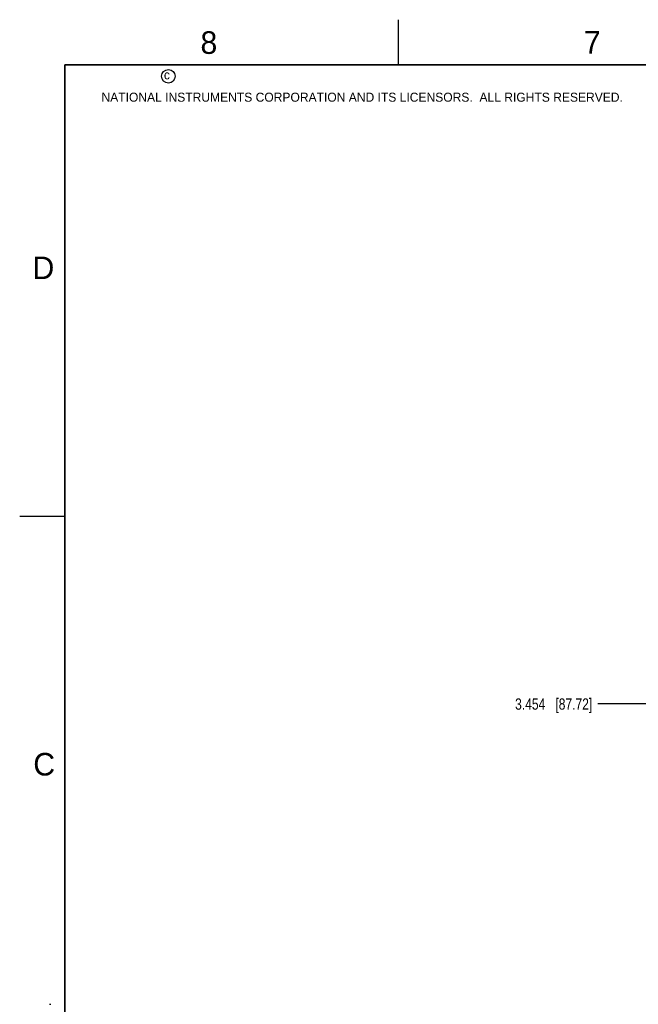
# Model space of a CAD drawing. Header units: inches. Extents: x 0 to 34, y 0 to 22.
# Tile 10 of 64: x 0 to 6.9, y 11.1 to 22. Entities that reach past the tile are written whole.
import ezdxf

# ---------------------------------------------------------------- set-up
doc = ezdxf.new("R2010")
doc.units = ezdxf.units.IN
doc.header["$LTSCALE"] = 1.87
doc.header["$MEASUREMENT"] = 0
doc.layers.get('0').update_dxf_attribs({"linetype": 'CONTINUOUS'})
doc.layers.add('DIMENSIONS', color=7, linetype='CONTINUOUS')
doc.styles.get("Standard").update_dxf_attribs({"font": 'txt', "width": 0.8})
doc.styles.add('TEXTSTYLE_2', font='txt')
doc.dimstyles.new('DIMSTYLE_1', dxfattribs={"dimtxt": 0.125, "dimasz": 0.18, "dimexe": 0.125, "dimexo": 0.0625, "dimgap": 0.03125, "dimtad": 0, "dimtih": 1, "dimtoh": 1, "dimdec": 3, "dimzin": 4, "dimdsep": 46, "dimtxsty": 'STANDARD', "dimblk": '_FILLED', "dimblk1": '_FILLED', "dimblk2": '_FILLED', "dimcen": 0.09, "dimadec": 0, "dimazin": 0, "dimtp": 0.01, "dimtm": 0.01, "dimtfac": 1, "dimtdec": 3, "dimtofl": 0, "dimtmove": 0, "dimatfit": 3, "dimldrblk": '_FILLED', "dimfxl": 1, "dimtolj": 1, "dimtzin": 4, "dimarcsym": 0})

# ---------------------------------------------------------------- blocks, each defined once
blk = doc.blocks.new('*D22')
at = {"layer": 'DIMENSIONS', "color": 2, "linetype": 'CONTINUOUS'}
blk.add_line((7.135, 14.417), (6.41, 14.417), dxfattribs=at)
at = {"layer": 'DIMENSIONS', "color": 2, "linetype": 'CONTINUOUS', "insert": (6.348, 14.479), "char_height": 0.125, "width": 1.325, "attachment_point": 3, "line_spacing_factor": 0.9}
blk.add_mtext('3.454{\\Ftxt.shx;\\W1.000000;\\H0.125000; }[87.72]', dxfattribs=at)
blk = doc.blocks.new('_FILLED')
at = {"color": 0, "linetype": 'BYBLOCK'}
blk.add_solid([(0, 0), (-1, 0.174), (-1, -0.174)], dxfattribs=at)

msp = doc.modelspace()

# ---------------------------------------------------------------- linework, layer by layer
at = {"color": 2, "linetype": 'CONTINUOUS'}
for p, q in [((4.2, 21.5), (4.2, 22)), ((0, 16.5), (0.5, 16.5)), ((0.3303, 11.09), (0.3441, 11.09))]:
    msp.add_line(p, q, dxfattribs=at)
at = {"color": 7, "linetype": 'CONTINUOUS', "const_width": 0.02}
for points in [[(0.5, 21.5), (0.5, 0.5)], [(33.5, 21.5), (0.5, 21.5)]]:
    msp.add_lwpolyline(points, dxfattribs=at)
at = {"color": 2, "linetype": 'CONTINUOUS'}
msp.add_circle((1.6484, 21.3727), 0.0754, dxfattribs=at)

# ---------------------------------------------------------------- texts
at = {"color": 2, "linetype": 'CONTINUOUS', "attachment_point": 1, "line_spacing_factor": 0.9, "style": 'TEXTSTYLE_2'}
for s, insert, char_height, width in [('8', (2.0046, 21.8713), 0.25, 0.25), ('7', (6.2556, 21.8743), 0.25, 0.25), ('c', (1.599, 21.4388), 0.1, 0.1), ('NATIONAL INSTRUMENTS CORPORATION AND ITS LICENSORS.  ALL RIGHTS RESERVED.', (0.9071, 21.1911), 0.1, 7.3), ('D', (0.1424, 19.375), 0.25, 0.25), ('C', (0.1508, 13.8746), 0.25, 0.25)]:
    msp.add_mtext(s, dxfattribs=dict(at, insert=insert, char_height=char_height, width=width))

# ---------------------------------------------------------------- dimensions: what is measured, and where the dimension line sits
at = {"layer": 'DIMENSIONS', "color": 2, "linetype": 'CONTINUOUS'}
dim = msp.add_ordinate_dim(feature_location=(7.1351, 14.4168), offset=(-0.725, 0), dtype=0, origin=(7.1976, 17.8704), dimstyle='DIMSTYLE_1', dxfattribs=at)
dim.commit()
dim.dimension.update_dxf_attribs({"geometry": '*D22', "text_midpoint": (5.6851, 14.4168)})

doc.saveas('drawing.dxf')
